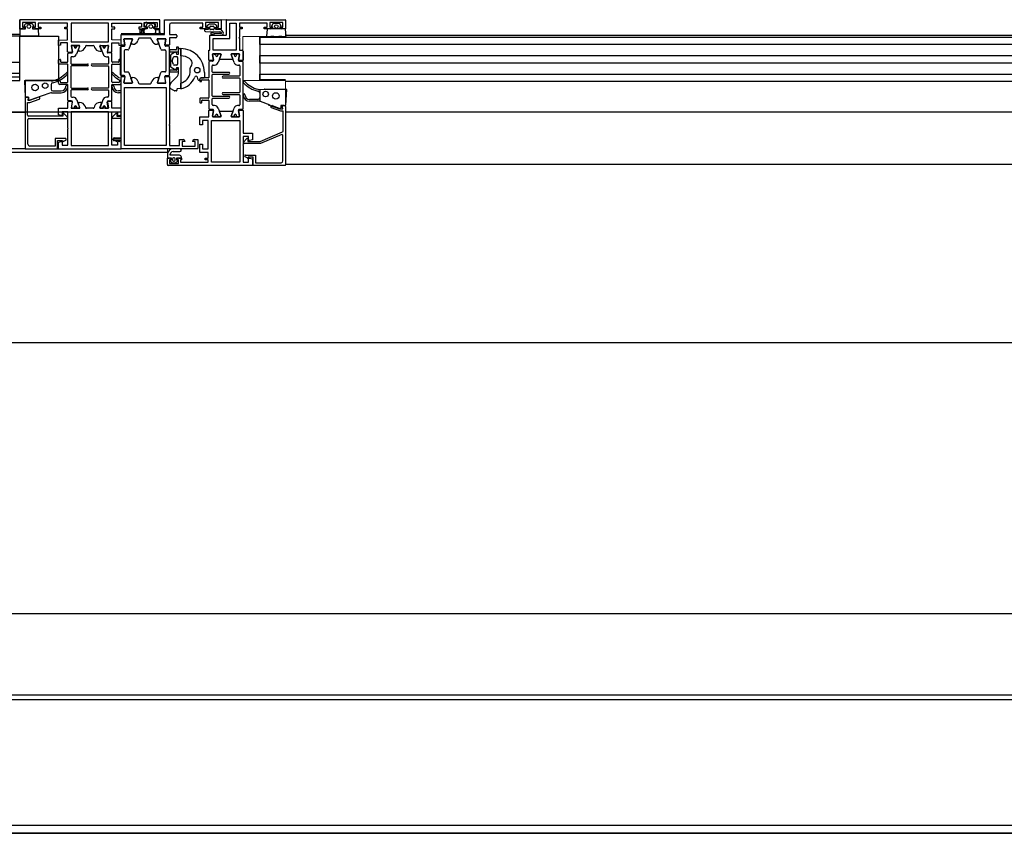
# Model space of a CAD drawing. Header units: millimetres. Extents: x 45983 to 94428, y -13359 to 18562.
# Tile 25 of 57: x 87684 to 88217, y -2583 to -2142. Entities that reach past the tile are written whole.
import ezdxf

# ---------------------------------------------------------------- set-up
doc = ezdxf.new("R2010")
doc.units = ezdxf.units.MM

msp = doc.modelspace()

# ---------------------------------------------------------------- linework, layer by layer
for p, q in [((87683.65, -2146.79), (87683.65, -2141.79)), ((87759.43, -2141.79), (87683.65, -2141.79)), ((87692.15, -2143.29), (87685.15, -2143.29)), ((87685.15, -2143.29), (87685.15, -2145.79)), ((87685.15, -2145.79), (87686.65, -2145.79)), ((87686.08, -2145.22), (87686.76, -2144.04)), ((87686.71, -2145.59), (87686.22, -2145.52)), ((87686.71, -2146.84), (87686.71, -2145.59)), ((87687.19, -2143.79), (87690.11, -2143.79)), ((87690.54, -2144.04), (87691.22, -2145.22)), ((87691.08, -2145.52), (87690.59, -2145.59)), ((87690.59, -2145.59), (87690.59, -2146.84)), ((87690.65, -2145.79), (87692.15, -2145.79)), ((87692.15, -2145.79), (87692.15, -2143.29)), ((87709.65, -2143.59), (87693.65, -2143.59)), ((87693.65, -2143.59), (87693.65, -2145.79)), ((87693.65, -2145.79), (87695.15, -2145.79)), ((87695.15, -2145.79), (87695.15, -2146.79)), ((87708.15, -2146.79), (87708.15, -2145.79)), ((87708.15, -2145.79), (87709.65, -2145.79)), ((87709.65, -2145.79), (87709.65, -2143.59)), ((87711.48, -2143.59), (87711.48, -2153.79)), ((87731.88, -2143.59), (87711.48, -2143.59)), ((87731.88, -2153.79), (87731.88, -2143.59)), ((87733.68, -2143.59), (87749.68, -2143.59)), ((87733.68, -2145.79), (87733.68, -2143.59)), ((87735.18, -2145.79), (87733.68, -2145.79)), ((87735.18, -2146.79), (87735.18, -2145.79)), ((87748.18, -2145.79), (87748.18, -2146.79)), ((87749.68, -2145.79), (87748.18, -2145.79)), ((87749.68, -2143.59), (87749.68, -2145.79)), ((87751.18, -2143.29), (87758.18, -2143.29)), ((87751.18, -2145.79), (87751.18, -2143.29)), ((87752.68, -2145.79), (87751.18, -2145.79)), ((87752.79, -2144.04), (87752.11, -2145.22)), ((87752.25, -2145.52), (87752.74, -2145.59)), ((87752.57, -2143.32), (87756.17, -2143.32)), ((87752.74, -2145.59), (87752.74, -2146.84)), ((87756.14, -2143.79), (87753.22, -2143.79)), ((87757.26, -2145.22), (87756.57, -2144.04)), ((87756.63, -2145.59), (87757.12, -2145.52)), ((87756.63, -2146.84), (87756.63, -2145.59)), ((87758.18, -2145.79), (87756.68, -2145.79)), ((87758.18, -2143.29), (87758.18, -2145.79)), ((87759.68, -2146.79), (87759.68, -2142.04)), ((87762.15, -2149.79), (87762.15, -2141.79)), ((87786.67, -2146.7), (87786.67, -2145.8)), ((87787.17, -2145.3), (87788.57, -2145.3)), ((87789.07, -2145.8), (87789.07, -2146.7)), ((87795.77, -2149.87), (87795.77, -2142.07)), ((87796.02, -2141.82), (87827.52, -2141.82)), ((87820.88, -2144.07), (87820.2, -2145.25)), ((87824.23, -2143.82), (87821.31, -2143.82)), ((87825.34, -2145.25), (87824.66, -2144.07)), ((87683.65, -2149.79), (86688.02, -2149.79)), ((87683.65, -2150.79), (86688.02, -2150.79)), ((87685.65, -2146.79), (87683.65, -2146.79)), ((87683.65, -2174.79), (87683.65, -2150.79)), ((87684.92, -2150.79), (87683.67, -2150.79)), ((87683.93, -2146.84), (87686.71, -2146.84)), ((87685.73, -2150.69), (87684.92, -2150.79)), ((87687.35, -2150.69), (87685.73, -2150.69)), ((87688.02, -2150.79), (87687.35, -2150.69)), ((87689.28, -2150.79), (87688.02, -2150.79)), ((87689.95, -2150.69), (87689.28, -2150.79)), ((87691.57, -2150.69), (87689.95, -2150.69)), ((87690.59, -2146.84), (87693.37, -2146.84)), ((87692.38, -2150.79), (87691.57, -2150.69)), ((87695.15, -2146.79), (87691.65, -2146.79)), ((87693.63, -2150.79), (87692.38, -2150.79)), ((87693.67, -2147.07), (87693.93, -2150.47)), ((87709.65, -2146.79), (87708.15, -2146.79)), ((87709.65, -2152.79), (87709.65, -2146.79)), ((87733.68, -2146.79), (87735.18, -2146.79)), ((87733.68, -2152.79), (87733.68, -2146.79)), ((87738.68, -2149.29), (87762.15, -2149.29)), ((87738.69, -2149.79), (87762.15, -2149.79)), ((87748.18, -2146.79), (87751.68, -2146.79)), ((87749.67, -2147.07), (87749.49, -2149.29)), ((87752.74, -2146.84), (87749.97, -2146.84)), ((87755.91, -2149.81), (87752.45, -2149.81)), ((87759.4, -2146.84), (87756.63, -2146.84)), ((87757.68, -2146.79), (87759.68, -2146.79)), ((87759.87, -2149.29), (87759.7, -2147.07)), ((87768.79, -2150.29), (87768.79, -2151.09)), ((87784.36, -2148.14), (87792.2, -2148.42)), ((87787.02, -2150.12), (87795.52, -2150.12)), ((87788.57, -2147.2), (87787.17, -2147.2)), ((87787.5, -2149.55), (87789.01, -2150.04)), ((87789.26, -2149.28), (87787.75, -2148.79)), ((87792.74, -2149.31), (87789.48, -2149.32)), ((87789.48, -2150.12), (87793.06, -2150.12)), ((87813.78, -2150.83), (87813.78, -2174.29)), ((87817.76, -2147.1), (87817.49, -2150.5)), ((87827.49, -2146.82), (87818.05, -2146.82)), ((88687.23, -2150.29), (87827.77, -2150.29)), ((87828.05, -2150.5), (87827.79, -2147.1)), ((87704.65, -2152.89), (87709.65, -2152.79)), ((87704.75, -2155.79), (87704.65, -2152.89)), ((87705.85, -2155.69), (87704.75, -2155.79)), ((87709.64, -2154.29), (87705.85, -2154.29)), ((87705.85, -2154.29), (87705.85, -2155.69)), ((87709.64, -2159.14), (87709.64, -2154.29)), ((87711.48, -2153.79), (87731.88, -2153.79)), ((87711.54, -2156.02), (87712.08, -2159.11)), ((87711.73, -2156.2), (87712.31, -2159.38)), ((87715.99, -2155.79), (87711.74, -2155.79)), ((87712.05, -2155.85), (87713.19, -2155.94)), ((87716.03, -2156.26), (87714.47, -2160.53)), ((87714.51, -2155.96), (87715.72, -2155.86)), ((87715.29, -2158.52), (87716.18, -2156.06)), ((87719.35, -2156.12), (87719.1, -2156.81)), ((87719.86, -2155.79), (87723.51, -2155.79)), ((87723.98, -2156.12), (87724.23, -2156.81)), ((87728.05, -2158.52), (87727.15, -2156.06)), ((87727.31, -2156.26), (87728.86, -2160.53)), ((87727.34, -2155.79), (87731.6, -2155.79)), ((87728.82, -2155.96), (87727.61, -2155.86)), ((87731.29, -2155.85), (87730.14, -2155.94)), ((87731.6, -2156.2), (87731.02, -2159.38)), ((87731.79, -2156.02), (87731.25, -2159.11)), ((87738.68, -2152.89), (87733.68, -2152.79)), ((87733.69, -2154.29), (87737.48, -2154.29)), ((87733.69, -2159.14), (87733.69, -2154.29)), ((87737.48, -2154.29), (87737.48, -2155.69)), ((87737.48, -2155.69), (87738.58, -2155.79)), ((87738.58, -2155.79), (87738.68, -2152.89)), ((87738.79, -2156.14), (87740.25, -2156.14)), ((87740.53, -2155.69), (87738.88, -2155.69)), ((87744.92, -2155.13), (87744.11, -2155.13)), ((87748.11, -2152.12), (87747.73, -2153.16)), ((87754.47, -2151.79), (87748.58, -2151.79)), ((87755.32, -2153.16), (87754.94, -2152.12)), ((87758.95, -2155.13), (87758.14, -2155.13)), ((87764.59, -2155.69), (87762.54, -2155.69)), ((87764.29, -2156.14), (87762.83, -2156.14)), ((87813.78, -2151.29), (88701.22, -2151.29)), ((87813.78, -2155.29), (87813.78, -2151.29)), ((88701.22, -2155.29), (87813.78, -2155.29)), ((87709.66, -2164.55), (87709.66, -2160.35)), ((87709.88, -2159.34), (87711.92, -2159.34)), ((87710.16, -2159.85), (87711.81, -2159.85)), ((87716.28, -2158.78), (87715.47, -2158.78)), ((87727.05, -2158.78), (87727.86, -2158.78)), ((87731.45, -2159.34), (87733.49, -2159.34)), ((87733.18, -2159.85), (87731.52, -2159.85)), ((87733.68, -2164.55), (87733.68, -2160.35)), ((87738.29, -2171.64), (87738.29, -2156.64)), ((87740.29, -2158.64), (87740.29, -2169.64)), ((87742.38, -2158.14), (87740.79, -2158.14)), ((87760.7, -2158.14), (87762.29, -2158.14)), ((87762.79, -2158.64), (87762.79, -2169.64)), ((87764.79, -2171.64), (87764.79, -2156.64)), ((87764.79, -2157.84), (87764.79, -2159.44)), ((87768.29, -2158.14), (87765.09, -2158.14)), ((87765.09, -2159.14), (87769.49, -2159.14)), ((87765.59, -2167.32), (87765.59, -2160.97)), ((87765.83, -2160.55), (87767.56, -2159.48)), ((87767.45, -2161.8), (87768.79, -2161.8)), ((87768.59, -2156.94), (87768.59, -2157.84)), ((87769.49, -2156.64), (87768.89, -2156.64)), ((87769.79, -2158.83), (87769.79, -2156.94)), ((87770.99, -2161.4), (87770.99, -2157.4)), ((87789.76, -2160.47), (87789.38, -2160.47)), ((87789.96, -2160.74), (87789.96, -2160.67)), ((87791.01, -2160.67), (87791.01, -2160.74)), ((87791.58, -2160.47), (87791.21, -2160.47)), ((87799.83, -2160.48), (87799.46, -2160.48)), ((87800.03, -2160.74), (87800.03, -2160.68)), ((87801.08, -2160.68), (87801.08, -2160.74)), ((87801.66, -2160.48), (87801.28, -2160.48)), ((87804.77, -2158.88), (87804.77, -2163.73)), ((87813.78, -2165.29), (87813.78, -2161.29)), ((87813.78, -2161.29), (88701.22, -2161.29)), ((86688.02, -2164.79), (87683.65, -2164.79)), ((87704.66, -2165.55), (87704.66, -2163.65)), ((87704.96, -2163.35), (87705.56, -2163.35)), ((87709.36, -2165.85), (87704.96, -2165.85)), ((87705.86, -2163.65), (87705.86, -2164.55)), ((87706.16, -2164.85), (87709.36, -2164.85)), ((87709.69, -2175.55), (87709.69, -2166.15)), ((87711.46, -2162.35), (87711.46, -2165.55)), ((87711.46, -2167.15), (87711.46, -2178.55)), ((87711.76, -2165.85), (87720.46, -2165.85)), ((87720.46, -2166.85), (87711.76, -2166.85)), ((87712.59, -2161.85), (87711.96, -2161.85)), ((87731.58, -2165.85), (87722.88, -2165.85)), ((87722.88, -2166.85), (87731.58, -2166.85)), ((87730.74, -2161.85), (87731.38, -2161.85)), ((87731.88, -2162.35), (87731.88, -2165.55)), ((87731.88, -2167.15), (87731.88, -2178.55)), ((87733.65, -2175.55), (87733.65, -2166.15)), ((87737.18, -2164.85), (87733.98, -2164.85)), ((87733.98, -2165.85), (87738.38, -2165.85)), ((87737.48, -2163.65), (87737.48, -2164.55)), ((87738.38, -2163.35), (87737.78, -2163.35)), ((87766.34, -2163.98), (87766.97, -2162.13)), ((87766.97, -2166.16), (87766.34, -2164.31)), ((87768.79, -2166.5), (87767.45, -2166.5)), ((87769.29, -2162.3), (87769.29, -2166)), ((87786.26, -2164.87), (87786.26, -2173.07)), ((87788.49, -2163.93), (87786.45, -2163.93)), ((87788.22, -2164.37), (87786.76, -2164.37)), ((87788.06, -2170.07), (87788.06, -2166.87)), ((87788.56, -2166.37), (87789.3, -2166.37)), ((87798.95, -2163.38), (87792.08, -2163.38)), ((87801.74, -2166.38), (87802.48, -2166.38)), ((87804.58, -2163.93), (87802.53, -2163.93)), ((87804.28, -2164.38), (87802.82, -2164.38)), ((87802.98, -2166.88), (87802.98, -2172.08)), ((87804.78, -2189.88), (87804.78, -2164.88)), ((88701.22, -2165.29), (87813.78, -2165.29)), ((86688.02, -2170.79), (87683.65, -2170.79)), ((87740.25, -2172.14), (87738.79, -2172.14)), ((87740.79, -2170.14), (87742.38, -2170.14)), ((87762.29, -2170.14), (87760.7, -2170.14)), ((87762.83, -2172.14), (87764.29, -2172.14)), ((87764.79, -2168.84), (87764.79, -2170.44)), ((87768.49, -2169.14), (87765.09, -2169.14)), ((87765.09, -2170.14), (87769.09, -2170.14)), ((87765.57, -2176), (87769.2, -2172.38)), ((87767.56, -2168.81), (87765.83, -2167.74)), ((87768.79, -2168.44), (87768.79, -2168.84)), ((87769.49, -2168.14), (87769.09, -2168.14)), ((87769.79, -2169.44), (87769.79, -2168.44)), ((87776.09, -2170.51), (87776.09, -2168.03)), ((87783.78, -2170.4), (87783.78, -2172.96)), ((87788.06, -2183.07), (87788.06, -2171.67)), ((87797.06, -2170.37), (87788.36, -2170.37)), ((87788.36, -2171.37), (87797.06, -2171.37)), ((87802.68, -2172.38), (87793.98, -2172.38)), ((87813.78, -2174.79), (87813.78, -2171.29)), ((87813.78, -2171.29), (88701.22, -2171.29)), ((86688.02, -2172.79), (87683.65, -2172.79)), ((86688.02, -2174.79), (87683.65, -2174.79)), ((87686.19, -2175.11), (87686.65, -2183.51)), ((87686.48, -2174.8), (87698.19, -2174.8)), ((87698.19, -2174.8), (87700.71, -2174.99)), ((87700.67, -2176.99), (87700.67, -2179.42)), ((87700.71, -2174.99), (87701.43, -2174.99)), ((87704.66, -2176.15), (87704.66, -2175.17)), ((87704.96, -2174.85), (87705.36, -2174.85)), ((87709.36, -2176.85), (87705.36, -2176.85)), ((87705.66, -2175.15), (87705.66, -2175.55)), ((87705.96, -2175.85), (87709.36, -2175.85)), ((87709.68, -2185.35), (87709.68, -2177.15)), ((87733.65, -2185.35), (87733.65, -2177.15)), ((87737.38, -2175.85), (87733.98, -2175.85)), ((87733.98, -2176.85), (87737.98, -2176.85)), ((87737.68, -2175.15), (87737.68, -2175.55)), ((87738.38, -2174.85), (87737.98, -2174.85)), ((87738.88, -2172.59), (87740.53, -2172.59)), ((87744.11, -2173.15), (87744.91, -2173.15)), ((87747.73, -2175.12), (87748.11, -2176.17)), ((87748.58, -2176.49), (87754.5, -2176.49)), ((87754.97, -2176.17), (87755.34, -2175.12)), ((87758.16, -2173.15), (87758.97, -2173.15)), ((87762.88, -2175.85), (87762.33, -2172.73)), ((87764.99, -2178.65), (87764.99, -2177.42)), ((87770.99, -2179.19), (87770.99, -2176.14)), ((87780.49, -2174.39), (87780.05, -2172.96)), ((87781.56, -2175.37), (87781.96, -2175.37)), ((87782.26, -2175.07), (87782.26, -2174.67)), ((87782.56, -2174.37), (87785.96, -2174.37)), ((87786.26, -2174.67), (87786.26, -2184.07)), ((87793.98, -2173.38), (87802.68, -2173.38)), ((87802.98, -2173.68), (87802.98, -2181.08)), ((87813.78, -2174.29), (87827.77, -2174.29)), ((88687.22, -2175.29), (87827.78, -2175.29)), ((87700.51, -2181.48), (87695.26, -2183.23)), ((87700.84, -2181.42), (87706.17, -2181.42)), ((87701.67, -2180.42), (87706.17, -2180.42)), ((87711.46, -2180.15), (87711.46, -2183.35)), ((87711.76, -2178.85), (87720.46, -2178.85)), ((87720.46, -2179.85), (87711.76, -2179.85)), ((87731.58, -2178.85), (87722.88, -2178.85)), ((87722.88, -2179.85), (87731.58, -2179.85)), ((87731.88, -2180.15), (87731.88, -2183.35)), ((87738.68, -2180.42), (87737.16, -2180.42)), ((87738.68, -2181.42), (87737.16, -2181.42)), ((87768.79, -2179.56), (87768.79, -2180.07)), ((87802.68, -2181.38), (87793.98, -2181.38)), ((87793.98, -2182.38), (87802.68, -2182.38)), ((87802.98, -2182.68), (87802.98, -2187.88)), ((87828.26, -2179.7), (87827.8, -2188.1)), ((87686.67, -2184.27), (87686.67, -2211.52)), ((87686.94, -2183.72), (87688.51, -2183.72)), ((87688.47, -2183.77), (87687.17, -2183.77)), ((87687.97, -2193.65), (87687.97, -2186.77)), ((87687.97, -2186.77), (87689.18, -2186.77)), ((87688.17, -2185.57), (87688.47, -2183.77)), ((87689.03, -2185.57), (87688.17, -2185.57)), ((87688.51, -2183.72), (87688.51, -2185.07)), ((87694.01, -2183.75), (87689.03, -2185.57)), ((87695.26, -2183.23), (87689.12, -2185.47)), ((87689.18, -2186.77), (87694.27, -2184.91)), ((87709.67, -2189.77), (87709.67, -2186.46)), ((87711.91, -2186.21), (87709.86, -2186.21)), ((87711.62, -2185.85), (87710.16, -2185.85)), ((87712.1, -2186.45), (87711.56, -2189.53)), ((87711.66, -2189.51), (87712.2, -2186.45)), ((87711.96, -2183.85), (87712.7, -2183.85)), ((87714.58, -2185.17), (87716.14, -2189.45)), ((87716.2, -2189.5), (87715.31, -2187.04)), ((87715.49, -2186.77), (87716.3, -2186.77)), ((87727.84, -2186.77), (87727.03, -2186.77)), ((87727.13, -2189.5), (87728.03, -2187.04)), ((87728.75, -2185.17), (87727.2, -2189.45)), ((87731.38, -2183.85), (87730.63, -2183.85)), ((87731.68, -2189.51), (87731.14, -2186.45)), ((87731.23, -2186.45), (87731.77, -2189.53)), ((87733.47, -2186.21), (87731.43, -2186.21)), ((87731.71, -2185.85), (87733.18, -2185.85)), ((87733.67, -2189.77), (87733.67, -2186.46)), ((87781.26, -2184.67), (87781.26, -2186.57)), ((87785.96, -2184.37), (87781.56, -2184.37)), ((87781.56, -2186.87), (87782.16, -2186.87)), ((87782.46, -2186.57), (87782.46, -2185.67)), ((87782.76, -2185.37), (87785.96, -2185.37)), ((87786.26, -2185.67), (87786.26, -2189.87)), ((87788.06, -2187.87), (87788.06, -2184.67)), ((87797.06, -2183.37), (87788.36, -2183.37)), ((87788.36, -2184.37), (87797.06, -2184.37)), ((87789.3, -2188.37), (87788.56, -2188.37)), ((87802.48, -2188.38), (87801.74, -2188.38)), ((87812.78, -2185.01), (87808.28, -2185.01)), ((87813.61, -2186.01), (87808.28, -2186.01)), ((87813.94, -2186.06), (87819.17, -2187.88)), ((87818.37, -2187.88), (87824.51, -2190.13)), ((87738.69, -2191.95), (85561.31, -2191.95)), ((87686.67, -2191.95), (86685, -2191.95)), ((86685, -2191.95), (87686.67, -2191.95)), ((87704.67, -2193.37), (87704.67, -2189.77)), ((87704.67, -2189.77), (87709.67, -2189.77)), ((87706.14, -2193.77), (87704.67, -2193.37)), ((87706.67, -2193.77), (87706.14, -2193.77)), ((87709.67, -2191.77), (87706.67, -2191.77)), ((87706.67, -2191.77), (87706.67, -2193.77)), ((87707.06, -2192.85), (87707.06, -2194.15)), ((87709.42, -2194.5), (87707.59, -2192.63)), ((87709.67, -2200.52), (87709.67, -2191.77)), ((87711.47, -2191.77), (87711.47, -2209.97)), ((87731.87, -2191.77), (87711.47, -2191.77)), ((87711.76, -2189.77), (87716.01, -2189.77)), ((87712.54, -2189.75), (87711.9, -2189.76)), ((87713.19, -2189.75), (87712.78, -2189.75)), ((87715.86, -2189.75), (87714.55, -2189.75)), ((87719.12, -2188.74), (87719.37, -2189.44)), ((87723.49, -2189.77), (87719.84, -2189.77)), ((87724.22, -2188.74), (87723.96, -2189.44)), ((87731.58, -2189.77), (87727.32, -2189.77)), ((87727.48, -2189.75), (87728.78, -2189.75)), ((87730.14, -2189.75), (87730.56, -2189.75)), ((87730.79, -2189.75), (87731.44, -2189.76)), ((87731.87, -2209.97), (87731.87, -2191.77)), ((87738.67, -2189.77), (87733.67, -2189.77)), ((87733.67, -2191.77), (87736.67, -2191.77)), ((87733.67, -2200.52), (87733.67, -2191.77)), ((87733.92, -2194.5), (87735.75, -2192.63)), ((87736.27, -2192.85), (87736.27, -2194.15)), ((87736.67, -2191.77), (87736.67, -2193.77)), ((87736.67, -2193.77), (87737.2, -2193.77)), ((87737.2, -2193.77), (87738.67, -2193.37)), ((87786.45, -2190.83), (87788.5, -2190.83)), ((87786.76, -2190.37), (87788.22, -2190.37)), ((87792.08, -2191.38), (87798.95, -2191.38)), ((87802.54, -2190.83), (87804.58, -2190.83)), ((87802.82, -2190.38), (87804.28, -2190.38)), ((87827.78, -2188.88), (87827.78, -2220.56)), ((88687.22, -2191.95), (87827.78, -2191.95)), ((87688.07, -2209.37), (87688.07, -2195.85)), ((87707.06, -2194.15), (87688.47, -2194.15)), ((87688.57, -2195.35), (87709.06, -2195.35)), ((87738.68, -2195.35), (87734.27, -2195.35)), ((87736.27, -2194.15), (87738.68, -2194.15)), ((87789.38, -2194.27), (87789.76, -2194.27)), ((87789.96, -2194.07), (87789.96, -2194.01)), ((87791.01, -2194.01), (87791.01, -2194.07)), ((87791.21, -2194.27), (87791.58, -2194.27)), ((87799.46, -2194.28), (87799.83, -2194.28)), ((87800.03, -2194.08), (87800.03, -2194.02)), ((87801.08, -2194.02), (87801.08, -2194.08)), ((87801.28, -2194.28), (87801.66, -2194.28)), ((87709.92, -2200.77), (87709.67, -2200.52)), ((87709.67, -2201.02), (87709.92, -2200.77)), ((87709.67, -2209.77), (87709.67, -2201.02)), ((87733.42, -2200.77), (87733.67, -2200.52)), ((87733.67, -2201.02), (87733.42, -2200.77)), ((87733.67, -2209.77), (87733.67, -2201.02)), ((87708.37, -2206.17), (87702.97, -2206.17)), ((87702.97, -2206.17), (87702.97, -2210.37)), ((87704.17, -2211.77), (87704.17, -2207.37)), ((87704.17, -2207.37), (87706.87, -2207.37)), ((87704.67, -2208.17), (87706.17, -2207.77)), ((87704.67, -2211.77), (87704.67, -2208.17)), ((87706.17, -2207.77), (87706.67, -2207.77)), ((87706.67, -2207.77), (87706.67, -2209.77)), ((87706.67, -2209.77), (87709.67, -2209.77)), ((87706.87, -2207.37), (87706.99, -2207.58)), ((87707.53, -2207.72), (87708.62, -2207.1)), ((87736.67, -2209.77), (87733.67, -2209.77)), ((87734.28, -2206.89), (87734.28, -2206.39)), ((87735.8, -2207.72), (87734.72, -2207.1)), ((87734.97, -2206.17), (87738.68, -2206.17)), ((87736.47, -2207.37), (87736.34, -2207.58)), ((87738.68, -2207.37), (87736.47, -2207.37)), ((87736.67, -2207.77), (87736.67, -2209.77)), ((87737.17, -2207.77), (87736.67, -2207.77)), ((87738.67, -2208.17), (87737.17, -2207.77)), ((87805.03, -2208.12), (87806.86, -2206.25)), ((87826.38, -2218.41), (87826.38, -2204.58)), ((87763.77, -2213.77), (85536.23, -2213.77)), ((87686.67, -2211.77), (86685, -2211.77)), ((87686.92, -2211.77), (87704.17, -2211.77)), ((87702.97, -2210.37), (87689.07, -2210.37)), ((87704.69, -2211.77), (87738.67, -2211.77)), ((87711.47, -2209.97), (87731.87, -2209.97)), ((87770.53, -2211.79), (87766.78, -2211.79)), ((87766.78, -2213.29), (87770.53, -2213.29)), ((87766.58, -2217.29), (87766.58, -2217.99)), ((87767.48, -2216.79), (87767.08, -2216.79)), ((87767.08, -2218.49), (87767.48, -2218.49)), ((87767.98, -2217.99), (87767.98, -2217.29)), ((87806.91, -2216.77), (87805.83, -2216.14)), ((88687.22, -2220.31), (87827.78, -2220.31)), ((92062.41, -2316.95), (86660, -2316.95)), ((86776.24, -2463.77), (89900, -2463.77)), ((89889.57, -2507.98), (86776.24, -2507.98)), ((89889.57, -2510.63), (86776.24, -2510.63)), ((86776.24, -2578.63), (89889.57, -2578.63)), ((89889.57, -2582.98), (86776.24, -2582.98)), ((86776.24, -2582.98), (89889.57, -2582.98))]:
    msp.add_line(p, q)
at = {"extrusion": (0, 0, -1)}
for p, q in [((87759.68, -2141.79), (87683.65, -2141.79)), ((87683.65, -2141.79), (87683.65, -2150.79)), ((87759.68, -2149.29), (87759.68, -2141.79)), ((87683.65, -2150.79), (87704.66, -2150.79)), ((87704.66, -2150.79), (87704.66, -2174.8)), ((87704.66, -2174.8), (87686.67, -2174.8)), ((87686.67, -2174.8), (87686.67, -2211.77)), ((87686.67, -2211.77), (87738.69, -2211.77))]:
    msp.add_line(p, q, dxfattribs=at)
at = {"lineweight": 9}
for p, q in [((87762.15, -2141.79), (87827.77, -2141.79)), ((87827.77, -2141.79), (87827.77, -2150.83)), ((87738.69, -2211.79), (87738.69, -2149.79)), ((87804.7, -2150.83), (87804.7, -2174.79)), ((87827.77, -2150.83), (87804.7, -2150.83)), ((87804.7, -2174.79), (87827.78, -2174.79)), ((87827.78, -2174.79), (87827.78, -2220.81)), ((87763.78, -2211.79), (87738.69, -2211.79)), ((87763.78, -2220.81), (87763.78, -2211.79)), ((87827.78, -2220.81), (87763.78, -2220.81))]:
    msp.add_line(p, q, dxfattribs=at)
for points in [[(87759.79, -2149.79), (87762.15, -2149.79), (87762.15, -2141.82), (87792.68, -2141.82)], [(87784.93, -2146.82), (87781.43, -2146.82), (87781.43, -2145.82), (87782.93, -2145.82), (87782.93, -2143.62), (87765.78, -2143.62), (87764.99, -2143.9), (87764.79, -2144.74), (87764.79, -2149.79), (87768.29, -2149.79)], [(87785.18, -2145.39), (87785.18, -2145.82), (87785.78, -2145.82), (87785.78, -2147.12), (87783.88, -2147.12), (87783.88, -2147.64)], [(87789.93, -2145.82), (87791.43, -2145.82), (87791.43, -2143.32), (87784.43, -2143.32), (87784.43, -2145.82), (87785.93, -2145.82)], [(87790.36, -2144.98), (87789.28, -2144.22), (87786.48, -2144.22), (87785.39, -2144.98)], [(87793.88, -2148.5), (87792.88, -2147.12), (87789.98, -2147.12), (87789.98, -2145.82), (87790.58, -2145.82), (87790.58, -2145.39)], [(87792.93, -2142.07), (87792.93, -2146.82), (87790.93, -2146.82)], [(87819.77, -2146.82), (87817.77, -2146.82), (87816.27, -2146.82), (87816.27, -2145.82), (87817.77, -2145.82), (87817.77, -2143.62), (87802.77, -2143.62), (87802.77, -2145.82), (87804.27, -2145.82), (87804.27, -2146.82), (87802.77, -2146.82), (87802.77, -2151.32), (87802.52, -2151.57), (87802.77, -2151.82), (87802.77, -2158.38), (87804.27, -2158.38)], [(87824.77, -2145.82), (87826.27, -2145.82), (87826.27, -2143.32), (87819.27, -2143.32), (87819.27, -2145.82), (87820.77, -2145.82)], [(87820.34, -2145.55), (87820.77, -2145.62), (87820.77, -2146.82)], [(87824.77, -2146.82), (87824.77, -2145.62), (87825.2, -2145.55)], [(87827.77, -2142.07), (87827.77, -2146.82), (87825.77, -2146.82)], [(87738.69, -2155.44), (87738.69, -2149.79), (87748.99, -2149.79), (87748.99, -2147.19), (87750.49, -2147.19), (87750.49, -2149.79), (87757.49, -2149.79), (87757.49, -2147.19), (87759.29, -2147.19), (87759.29, -2149.29)], [(87786.25, -2163.73), (87786.27, -2158.38), (87786.77, -2158.38), (87786.77, -2150.37)], [(87817.79, -2150.82), (87819.04, -2150.82), (87819.85, -2150.72), (87821.47, -2150.72), (87822.15, -2150.82), (87823.4, -2150.82), (87824.07, -2150.72), (87825.69, -2150.72), (87826.5, -2150.82), (87827.75, -2150.82)], [(87740.18, -2152.38), (87740.72, -2155.46), (87740.19, -2152.44)], [(87744.62, -2152.15), (87740.38, -2152.15), (87744.56, -2152.15)], [(87743.92, -2154.87), (87744.81, -2152.42), (87742.85, -2157.82)], [(87760.23, -2157.82), (87758.23, -2152.4), (87759.13, -2154.87)], [(87758.52, -2152.14), (87762.69, -2152.14), (87758.42, -2152.14)], [(87762.88, -2152.44), (87762.34, -2155.45), (87762.89, -2152.37)], [(87768.29, -2151.59), (87764.79, -2151.59), (87764.79, -2155.49)], [(87768.45, -2159.83), (87768.62, -2160.4), (87769.79, -2160.4), (87769.79, -2160.3), (87769.79, -2157.7)], [(87770.09, -2157.4), (87770.99, -2157.4), (87770.99, -2179.19), (87768.95, -2179.37)], [(87788.71, -2163.79), (87788.14, -2160.62), (87788.69, -2163.7)], [(87791.8, -2160.37), (87792.6, -2160.38), (87788.34, -2160.38), (87789.16, -2160.37)], [(87791.89, -2163.11), (87792.79, -2160.65), (87791.18, -2165.06)], [(87799.86, -2165.06), (87798.24, -2160.65), (87799.13, -2163.11)], [(87801.88, -2160.38), (87802.68, -2160.38), (87798.43, -2160.38), (87799.24, -2160.38)], [(87802.86, -2160.73), (87802.34, -2163.7), (87802.88, -2160.62)], [(87742.85, -2170.47), (87744.81, -2175.88), (87743.92, -2173.42)], [(87759.16, -2173.42), (87758.27, -2175.88), (87760.23, -2170.47)], [(87769.79, -2170.96), (87769.79, -2167.9), (87768.62, -2167.9), (87768.45, -2168.46)], [(87734.78, -2205.89), (87738.68, -2205.89), (87738.68, -2172.79)], [(87740.73, -2172.82), (87740.18, -2175.91), (87740.74, -2172.73)], [(87740.37, -2176.14), (87744.62, -2176.14), (87740.44, -2176.14)], [(87762.64, -2176.14), (87758.45, -2176.14), (87762.95, -2176.14), (87762.32, -2172.59), (87764.8, -2172.59), (87764.8, -2198.55), (87764.55, -2198.8), (87764.8, -2199.05), (87764.8, -2210), (87770.3, -2210), (87770.3, -2206.79), (87772.3, -2206.79)], [(87781.27, -2174.28), (87781.26, -2174.07), (87781.26, -2175.07)], [(87785.96, -2173.37), (87781.96, -2173.37), (87783.38, -2173.36)], [(87768.49, -2180.39), (87767.64, -2180.37), (87765.25, -2179.09)], [(87813.01, -2179.57), (87813.78, -2179.57), (87813.78, -2186.02)], [(87813.82, -2179.57), (87816.3, -2179.38), (87827.96, -2179.38)], [(87820.58, -2188.4), (87825.31, -2190.13), (87825.48, -2190.18), (87826.28, -2190.18), (87825.98, -2188.38), (87827.28, -2188.38)], [(87826.7, -2188.38), (87825.18, -2188.38), (87825.18, -2189.66)], [(87804.78, -2191.03), (87804.78, -2203.38), (87809.78, -2203.38), (87809.78, -2206.99), (87808.31, -2207.38), (87807.78, -2207.38), (87807.78, -2205.18), (87804.78, -2205.18), (87804.78, -2209.56), (87804.53, -2209.81), (87804.78, -2210.06), (87804.78, -2219.01), (87807.78, -2219.01), (87807.78, -2216.81), (87808.28, -2216.81), (87809.78, -2217.21), (87809.78, -2220.81), (87764.28, -2220.81)], [(87769.78, -2216.81), (87771.28, -2216.81), (87771.28, -2217.81), (87770.78, -2217.81), (87770.78, -2219.01), (87785.78, -2219.01), (87785.78, -2217.81), (87784.28, -2217.81), (87784.28, -2216.81), (87785.78, -2216.81), (87785.78, -2213.81), (87781.28, -2213.81), (87781.28, -2209.31), (87782.78, -2209.31), (87782.78, -2211.81), (87785.78, -2211.81), (87785.78, -2196.38), (87782.78, -2196.38), (87782.78, -2198.88), (87781.28, -2198.88), (87781.28, -2194.38), (87786.26, -2194.38), (87786.26, -2191.03)], [(87788.17, -2194.02), (87788.7, -2191.06), (87788.15, -2194.15)], [(87791.18, -2189.69), (87792.79, -2194.11), (87791.9, -2191.65)], [(87799.14, -2191.65), (87798.25, -2194.11), (87799.86, -2189.7)], [(87802.33, -2190.97), (87802.89, -2194.15), (87802.34, -2191.06)], [(87826.48, -2202.15), (87826.48, -2191.38), (87825.27, -2191.38), (87820.17, -2189.53)], [(87789.16, -2194.37), (87788.35, -2194.38), (87792.6, -2194.38), (87791.8, -2194.37)], [(87799.24, -2194.38), (87798.43, -2194.38), (87802.69, -2194.38), (87801.88, -2194.38)], [(87825.69, -2204.12), (87814.24, -2208.96), (87805.38, -2208.96)], [(87807.38, -2206.46), (87807.38, -2207.76), (87813.99, -2207.76), (87826.17, -2202.61)], [(87780.04, -2211.79), (87738.68, -2211.79), (87738.68, -2207.39), (87734.78, -2207.39)], [(87773.3, -2207.79), (87771.8, -2207.79), (87771.8, -2210.29), (87778.8, -2210.29), (87778.8, -2207.79), (87777.3, -2207.79)], [(87778.3, -2206.79), (87780.29, -2206.79), (87780.29, -2211.54)], [(87763.78, -2214.79), (87763.78, -2216.79), (87765.78, -2216.79), (87765.78, -2217.99), (87765.28, -2217.99), (87765.28, -2218.32)], [(87770.28, -2215.29), (87765.28, -2215.29), (87765.28, -2214.79)], [(87806.08, -2215.21), (87811.48, -2215.21), (87811.48, -2219.41), (87825.38, -2219.41)], [(87763.78, -2220.31), (87763.78, -2216.81), (87764.78, -2216.81)], [(87765.78, -2217.81), (87764.78, -2217.81), (87764.78, -2219.81), (87769.78, -2219.81), (87769.78, -2217.81), (87768.78, -2217.81)], [(87765.49, -2218.73), (87766.58, -2219.49), (87767.98, -2219.49), (87769.07, -2218.73)], [(87769.28, -2218.32), (87769.28, -2217.99), (87768.78, -2217.99), (87768.78, -2216.79), (87771.28, -2216.79), (87771.28, -2216.29)], [(87827.53, -2220.81), (87810.28, -2220.81), (87810.28, -2216.41), (87807.58, -2216.41), (87807.46, -2216.62)]]:
    msp.add_lwpolyline(points)
for points in [[(87800.97, -2143.62), (87800.97, -2158.38), (87788.57, -2158.38), (87788.57, -2151.92), (87797.57, -2151.92), (87797.57, -2143.62)], [(87762.99, -2209.99), (87740.49, -2209.99), (87740.49, -2178.49), (87762.99, -2178.49)], [(87802.98, -2209.35), (87802.98, -2219.01), (87787.58, -2219.01), (87787.58, -2196.38), (87802.98, -2196.38)]]:
    msp.add_lwpolyline(points, close=True)
for centre, radius in [((87688.65, -2145.49), 1), ((87754.68, -2145.49), 1), ((87822.77, -2145.52), 1), ((87713.88, -2156.55), 0.526), ((87729.46, -2156.55), 0.526), ((87779.89, -2169.14), 1.5), ((87691.97, -2178.55), 1.75), ((87697.47, -2177.55), 1.5), ((87816.98, -2182.13), 1.5), ((87822.48, -2183.13), 1.75), ((87713.88, -2189.15), 0.55), ((87729.46, -2189.15), 0.55)]:
    msp.add_circle(centre, radius)
for centre, radius, start, end in [((87683.9, -2142.04), 0.25, 90, 180), ((87685.65, -2145.79), 1, 270, 0), ((87686.25, -2145.32), 0.2, 150, 260.5377), ((87687.19, -2144.29), 0.5, 90, 150), ((87690.11, -2144.29), 0.5, 30, 90), ((87691.65, -2145.79), 1, 180, 270), ((87691.05, -2145.32), 0.2, 279.4623, 30), ((87752.42, -2144.57), 1.26, 82.9636, 259.62), ((87751.68, -2145.79), 1, 270, 0), ((87751.75, -2146.07), 0.506, 305.4214, 30.9243), ((87752.28, -2145.32), 0.2, 150, 260.5377), ((87753.22, -2144.29), 0.5, 90, 150), ((87756.63, -2146.07), 0.506, 150.1064, 243.3514), ((87756.14, -2144.29), 0.5, 30, 90), ((87756.01, -2144.57), 1.26, 278.1659, 82.9636), ((87757.68, -2145.79), 1, 180, 270), ((87757.08, -2145.32), 0.2, 279.4623, 30), ((87759.43, -2142.04), 0.25, 0, 90), ((87784.93, -2145.82), 1, 270, 0), ((87785.68, -2145.39), 0.5, 125, 180), ((87787.17, -2145.8), 0.5, 90, 180), ((87788.57, -2145.8), 0.5, 0, 90), ((87790.93, -2145.82), 1, 180, 270), ((87790.08, -2145.39), 0.5, 0, 55), ((87792.68, -2142.07), 0.25, 0, 90), ((87796.02, -2142.07), 0.25, 90, 180), ((87819.77, -2145.82), 1, 270, 0), ((87820.37, -2145.35), 0.2, 150, 260.5377), ((87821.31, -2144.32), 0.5, 90, 150), ((87824.23, -2144.32), 0.5, 30, 90), ((87825.77, -2145.82), 1, 180, 270), ((87825.17, -2145.35), 0.2, 279.4623, 30), ((87827.52, -2142.07), 0.25, 0, 90), ((87683.67, -2150.49), 0.3, 176.6981, 270), ((87683.86, -2147.06), 0.226, 71.2095, 184.4274), ((87693.44, -2147.06), 0.227, 355.7621, 109.2679), ((87693.63, -2150.49), 0.3, 270, 3.3019), ((87749.89, -2147.06), 0.227, 70.7321, 184.2379), ((87752.65, -2148.1), 1.72, 110.6159, 263.1254), ((87755.7, -2148.1), 1.72, 276.8746, 65.8966), ((87759.79, -2149.29), 0.5, 180, 270), ((87759.47, -2147.06), 0.226, 355.5726, 108.7905), ((87768.29, -2150.29), 0.5, 0, 90), ((87768.29, -2151.09), 0.5, 270, 0), ((87784.38, -2147.64), 0.5, 180, 268), ((87787.17, -2146.7), 0.5, 180, 270), ((87787.02, -2150.37), 0.25, 90, 180), ((87787.63, -2149.17), 0.4, 71.7984, 251.7984), ((87788.57, -2146.7), 0.5, 270, 0), ((87789.48, -2148.62), 1.5, 251.7984, 270), ((87789.48, -2148.62), 0.7, 251.7984, 270.1162), ((87792.17, -2149.42), 1.01, 38.4341, 87.9712), ((87792.75, -2149.01), 0.297, 268.2894, 46.7622), ((87793.06, -2149.1), 1.02, 270, 36.0168), ((87795.52, -2149.87), 0.25, 270, 0), ((87817.79, -2150.52), 0.3, 176.6981, 270), ((87818.05, -2147.12), 0.3, 90, 176.6981), ((87827.49, -2147.12), 0.3, 3.3019, 90), ((87827.75, -2150.52), 0.3, 270, 3.3019), ((87711.74, -2155.99), 0.2, 90, 190), ((87712.02, -2156.15), 0.3, 85.5107, 190.4508), ((87713.19, -2156.15), 0.2, 317.607, 90), ((87713.88, -2156.55), 0.6, 153.773, 270), ((87713.88, -2156.55), 0.6, 270, 26.227), ((87714.56, -2156.15), 0.2, 104.9071, 222.393), ((87715.75, -2156.16), 0.3, 340, 94.5809), ((87715.99, -2155.99), 0.2, 339.9963, 90), ((87719.82, -2156.29), 0.5, 90, 160.0082), ((87723.51, -2156.29), 0.5, 19.9918, 90), ((87727.34, -2155.99), 0.2, 90, 200.0037), ((87727.59, -2156.16), 0.3, 85.4191, 200), ((87728.77, -2156.15), 0.2, 317.607, 75.0929), ((87729.46, -2156.55), 0.6, 153.773, 270), ((87729.46, -2156.55), 0.6, 270, 26.227), ((87730.14, -2156.15), 0.2, 90, 222.393), ((87731.31, -2156.15), 0.3, 349.5492, 94.4893), ((87731.6, -2155.99), 0.2, 350, 90), ((87738.79, -2156.64), 0.5, 90, 180), ((87738.88, -2155.49), 0.2, 164.8487, 270), ((87740.38, -2152.35), 0.2, 90, 190), ((87740.44, -2152.39), 0.25, 90, 190), ((87740.25, -2155.64), 0.5, 270, 10), ((87740.53, -2155.49), 0.2, 270, 10), ((87744.11, -2154.93), 0.2, 160, 270), ((87744.56, -2152.39), 0.25, 340, 90), ((87744.62, -2152.35), 0.2, 340, 90), ((87744.92, -2152.13), 3, 270, 340.0164), ((87748.58, -2152.29), 0.5, 90, 160.0164), ((87754.47, -2152.29), 0.5, 19.9836, 90), ((87758.14, -2152.13), 3, 199.9836, 270), ((87758.42, -2152.34), 0.2, 90, 200.0769), ((87758.52, -2152.39), 0.25, 90, 200), ((87758.95, -2154.93), 0.2, 270, 20.0769), ((87762.83, -2155.64), 0.5, 170, 270), ((87762.54, -2155.49), 0.2, 170, 270), ((87762.64, -2152.39), 0.25, 350, 90), ((87762.69, -2152.34), 0.2, 350, 90), ((87764.29, -2156.64), 0.5, 0, 90), ((87764.59, -2155.49), 0.2, 270, 0), ((87709.84, -2159.14), 0.2, 180, 270), ((87710.16, -2160.35), 0.5, 90, 180), ((87711.81, -2159.35), 0.5, 270, 356.8695), ((87711.89, -2159.14), 0.2, 270, 10), ((87712.59, -2159.85), 2, 270, 340), ((87715.47, -2158.58), 0.2, 159.9963, 270), ((87716.28, -2155.79), 3, 270, 340.0082), ((87727.05, -2155.79), 3, 199.9918, 270), ((87727.86, -2158.58), 0.2, 270, 20.0037), ((87730.74, -2159.85), 2, 200, 270), ((87731.52, -2159.35), 0.5, 183.1305, 270), ((87731.45, -2159.14), 0.2, 170, 270), ((87733.18, -2160.35), 0.5, 0, 90), ((87733.49, -2159.14), 0.2, 270, 0), ((87740.79, -2158.64), 0.5, 90, 180), ((87742.38, -2157.64), 0.5, 270, 340), ((87760.7, -2157.64), 0.5, 200, 270), ((87762.29, -2158.64), 0.5, 0, 90), ((87765.09, -2157.84), 0.3, 180, 270), ((87765.09, -2159.44), 0.3, 90, 180), ((87766.09, -2160.97), 0.5, 121.546, 180), ((87767.45, -2162.3), 0.5, 90, 161.2001), ((87767.87, -2160), 0.6, 16.3087, 121.546), ((87768.29, -2157.84), 0.3, 270, 359.9641), ((87768.89, -2156.94), 0.3, 90, 180), ((87768.79, -2162.3), 0.5, 0, 90), ((87769.49, -2156.94), 0.3, 0, 90), ((87769.49, -2158.84), 0.3, 270, 2.6178), ((87770.09, -2157.7), 0.3, 90, 180), ((87770.78, -2170.4), 13, 0.0052, 89.0852), ((87770.78, -2170.4), 9, 56.5785, 88.6963), ((87788.34, -2160.58), 0.2, 90, 190), ((87788.47, -2160.67), 0.3, 90, 190), ((87789.68, -2161.07), 0.6, 25.0078, 154.9922), ((87789.16, -2160.67), 0.3, 41.8103, 90), ((87789.76, -2160.67), 0.2, 0, 90), ((87790.48, -2161.07), 0.6, 154.9922, 270), ((87789.76, -2160.74), 0.2, 334.9922, 0), ((87790.48, -2161.07), 0.6, 270, 25.0078), ((87791.21, -2160.67), 0.2, 90, 180), ((87791.21, -2160.74), 0.2, 180, 205.0078), ((87791.8, -2160.67), 0.3, 90, 138.1897), ((87792.46, -2160.67), 0.3, 340, 90), ((87792.6, -2160.58), 0.2, 339.8716, 90), ((87798.43, -2160.58), 0.2, 90, 200.1284), ((87798.58, -2160.68), 0.3, 90, 200), ((87799.24, -2160.68), 0.3, 41.8103, 90), ((87799.83, -2160.68), 0.2, 0, 90), ((87800.56, -2161.08), 0.6, 154.9922, 270), ((87800.56, -2161.08), 0.6, 25.0078, 154.9922), ((87799.83, -2160.74), 0.2, 334.9922, 0), ((87800.56, -2161.08), 0.6, 270, 25.0078), ((87801.28, -2160.68), 0.2, 90, 180), ((87801.28, -2160.74), 0.2, 180, 205.0078), ((87801.88, -2160.68), 0.3, 90, 138.1897), ((87802.57, -2160.68), 0.3, 350, 90), ((87802.68, -2160.58), 0.2, 350, 90), ((87804.27, -2158.88), 0.5, 0, 90), ((87704.96, -2163.65), 0.3, 90, 180), ((87704.96, -2165.55), 0.3, 180, 270), ((87705.56, -2163.65), 0.3, 0, 90), ((87706.16, -2164.55), 0.3, 180, 270), ((87709.36, -2164.55), 0.3, 270, 0), ((87709.33, -2166.21), 0.357, 9.0075, 86.2817), ((87711.96, -2162.35), 0.5, 90, 180), ((87711.76, -2165.55), 0.3, 180, 270), ((87711.76, -2167.15), 0.3, 90, 180), ((87720.46, -2166.35), 0.5, 0, 90), ((87720.46, -2166.35), 0.5, 270, 0), ((87722.88, -2166.35), 0.5, 90, 180), ((87722.88, -2166.35), 0.5, 180, 270), ((87731.38, -2162.35), 0.5, 0, 90), ((87731.58, -2165.55), 0.3, 270, 0), ((87731.58, -2167.15), 0.3, 0, 90), ((87734, -2166.21), 0.357, 93.7183, 170.9925), ((87733.98, -2164.55), 0.3, 180, 270), ((87737.18, -2164.55), 0.3, 270, 0), ((87737.78, -2163.65), 0.3, 90, 180), ((87738.38, -2163.65), 0.3, 0, 90), ((87738.38, -2165.55), 0.3, 270, 0), ((87766.82, -2164.15), 0.5, 161.2001, 198.7999), ((87767.45, -2166), 0.5, 198.7999, 270), ((87768.79, -2166), 0.5, 270, 0), ((87774.09, -2165.39), 3, 318.5904, 56.5785), ((87786.45, -2163.73), 0.2, 179.7344, 270), ((87786.76, -2164.87), 0.5, 90, 180), ((87788.56, -2166.87), 0.5, 90, 180), ((87788.22, -2163.87), 0.5, 270, 10), ((87788.49, -2163.73), 0.2, 270, 10), ((87789.3, -2164.37), 2, 270, 340), ((87792.08, -2163.18), 0.2, 159.8716, 270), ((87798.95, -2163.18), 0.2, 270, 20.1284), ((87801.74, -2164.38), 2, 200, 270), ((87802.82, -2163.88), 0.5, 170, 270), ((87802.53, -2163.73), 0.2, 170, 270), ((87802.48, -2166.88), 0.5, 0, 90), ((87804.28, -2164.88), 0.5, 0, 90), ((87804.58, -2163.73), 0.2, 270, 0.0534), ((87697.87, -2160.55), 15.9, 283.8169, 317.2184), ((87697.87, -2160.55), 14.9, 284.846, 316.9785), ((87709.17, -2171.01), 0.5, 317.2184, 144.3861), ((87734.16, -2171.01), 0.5, 35.6139, 222.7816), ((87745.46, -2160.55), 15.9, 222.7816, 244.5322), ((87745.46, -2160.55), 14.9, 223.0215, 239.0878), ((87738.79, -2171.64), 0.5, 180, 270), ((87740.25, -2172.64), 0.5, 350, 90), ((87740.79, -2169.64), 0.5, 180, 270), ((87742.38, -2170.64), 0.5, 20, 90), ((87760.7, -2170.64), 0.5, 90, 160), ((87762.29, -2169.64), 0.5, 270, 0), ((87762.83, -2172.64), 0.5, 90, 190), ((87764.29, -2171.64), 0.5, 270, 0), ((87765.09, -2168.84), 0.3, 180, 270), ((87765.09, -2170.44), 0.3, 90, 180), ((87766.09, -2167.32), 0.5, 180, 238.454), ((87767.87, -2168.3), 0.6, 238.454, 343.6913), ((87768.49, -2168.84), 0.3, 269.9163, 0), ((87769.09, -2168.44), 0.3, 90, 179.9641), ((87769.09, -2169.44), 0.7, 270, 359.9641), ((87767.79, -2170.96), 2, 315, 0), ((87769.49, -2168.44), 0.3, 359.9641, 90), ((87769.18, -2169.38), 7, 284.9693, 350.7059), ((87777.09, -2168.03), 1, 138.5904, 180), ((87779.28, -2173.19), 0.8, 17.1852, 159.3082), ((87788.36, -2170.07), 0.3, 180, 270), ((87788.36, -2171.67), 0.3, 90, 180), ((87793.98, -2172.88), 0.5, 90, 180), ((87797.06, -2170.87), 0.5, 0, 90), ((87797.06, -2170.87), 0.5, 270, 0), ((87802.68, -2172.08), 0.3, 270, 0), ((87686.48, -2175.1), 0.3, 90, 183.3665), ((87701.67, -2176.99), 1, 90, 180), ((87701.43, -2173.99), 1, 270, 284.846), ((87704.96, -2175.15), 0.3, 90, 183.7026), ((87705.36, -2176.15), 0.7, 180, 270), ((87705.36, -2175.15), 0.3, 0, 90), ((87705.96, -2175.55), 0.3, 180.0359, 270), ((87709.17, -2177.92), 0.5, 0, 180), ((87709.33, -2175.49), 0.357, 273.7183, 350.9925), ((87709.34, -2177.19), 0.341, 6.907, 87.1528), ((87734, -2175.49), 0.357, 189.0075, 266.2817), ((87733.99, -2177.19), 0.341, 92.8472, 173.093), ((87734.16, -2177.92), 0.5, 0, 180), ((87737.38, -2175.55), 0.3, 270, 359.9641), ((87737.98, -2175.15), 0.3, 90, 180), ((87737.98, -2176.15), 0.7, 270, 0), ((87738.38, -2175.15), 0.3, 356.2974, 90), ((87738.88, -2172.79), 0.2, 90, 180), ((87740.37, -2175.94), 0.2, 169.9085, 270), ((87740.44, -2175.89), 0.25, 170, 270), ((87740.53, -2172.79), 0.2, 349.9085, 90), ((87744.11, -2173.35), 0.2, 90, 199.9637), ((87744.56, -2175.89), 0.25, 270, 20), ((87744.62, -2175.94), 0.2, 270, 19.9637), ((87744.91, -2176.15), 3, 19.9836, 90), ((87748.58, -2175.99), 0.5, 199.9836, 270), ((87754.5, -2175.99), 0.5, 270, 340.0164), ((87758.16, -2176.15), 3, 90, 160.0164), ((87758.45, -2175.94), 0.2, 159.9963, 270), ((87758.52, -2175.89), 0.25, 160, 270), ((87758.97, -2173.35), 0.2, 339.9963, 90), ((87762.64, -2175.89), 0.25, 270, 10), ((87766.99, -2177.42), 2, 135, 180), ((87769.25, -2169.43), 9.92, 280.0995, 339.4406), ((87780.87, -2174.28), 0.4, 197.1852, 0.0359), ((87781.96, -2174.07), 0.7, 90, 179.9641), ((87781.56, -2175.07), 0.3, 179.9641, 270), ((87781.97, -2174.06), 0.7, 90, 180), ((87781.96, -2175.07), 0.3, 270, 359.9641), ((87782.56, -2174.67), 0.3, 90, 179.9641), ((87783.38, -2172.96), 0.4, 270, 0), ((87785.96, -2173.07), 0.3, 270, 0), ((87785.96, -2174.67), 0.3, 0, 90), ((87793.98, -2172.88), 0.5, 180, 270), ((87802.68, -2173.68), 0.3, 0, 90), ((87805.28, -2175.6), 0.5, 35.6139, 222.7816), ((87816.58, -2165.14), 15.9, 222.6636, 256.1831), ((87816.58, -2165.14), 14.9, 223.0215, 255.154), ((87700.84, -2182.42), 1, 90, 109.1939), ((87701.67, -2179.42), 1, 180, 270), ((87706.17, -2177.92), 2.5, 270, 0), ((87706.17, -2177.92), 3.5, 270, 0), ((87711.76, -2178.55), 0.3, 180, 270), ((87711.76, -2180.15), 0.3, 90, 180), ((87720.46, -2179.35), 0.5, 0, 90), ((87720.46, -2179.35), 0.5, 270, 0), ((87722.88, -2179.35), 0.5, 90, 180), ((87722.88, -2179.35), 0.5, 180, 270), ((87731.58, -2178.55), 0.3, 270, 0), ((87731.58, -2180.15), 0.3, 0, 90), ((87737.16, -2177.92), 3.5, 180, 270), ((87737.16, -2177.92), 2.5, 180, 270), ((87765.49, -2178.65), 0.5, 180, 241.9194), ((87767.74, -2180.19), 0.2, 241.9194, 270), ((87768.49, -2180.09), 0.3, 270, 3.2991), ((87768.99, -2179.56), 0.2, 100.3048, 180), ((87788.36, -2183.07), 0.3, 180, 270), ((87793.98, -2181.88), 0.5, 90, 180), ((87793.98, -2181.88), 0.5, 180, 270), ((87802.68, -2181.08), 0.3, 270, 0), ((87802.68, -2182.68), 0.3, 0, 90), ((87805.28, -2182.51), 0.5, 0, 180), ((87808.28, -2182.51), 3.5, 180, 270), ((87808.28, -2182.51), 2.5, 180, 270), ((87813.01, -2178.57), 1, 255.154, 270), ((87812.78, -2181.57), 1, 0, 90), ((87813.74, -2178.57), 1, 270, 274.3987), ((87816.3, -2179.88), 0.5, 90, 94.3987), ((87827.96, -2179.68), 0.3, 356.6335, 90), ((87686.91, -2183.46), 0.267, 192.5694, 277.2818), ((87687.17, -2184.27), 0.5, 90, 180), ((87688.99, -2185), 0.485, 187.8944, 286.2417), ((87694.07, -2184.35), 0.6, 290, 94.9407), ((87709.86, -2186.41), 0.2, 90, 192.1023), ((87710.14, -2185.39), 0.465, 175.6059, 271.8127), ((87711.96, -2183.35), 0.5, 180, 270), ((87711.55, -2186.49), 0.648, 4.1704, 84.0418), ((87711.91, -2186.41), 0.2, 350, 90), ((87712.7, -2185.85), 2, 20.0037, 90), ((87715.49, -2186.97), 0.2, 90, 200.0037), ((87716.3, -2189.77), 3, 19.9918, 90), ((87727.03, -2189.77), 3, 90, 160.0082), ((87727.84, -2186.97), 0.2, 339.9963, 90), ((87730.63, -2185.85), 2, 90, 159.9963), ((87731.78, -2186.49), 0.648, 95.9582, 175.8296), ((87731.43, -2186.41), 0.2, 90, 190), ((87731.38, -2183.35), 0.5, 270, 0), ((87733.19, -2185.39), 0.465, 268.1873, 4.3941), ((87733.47, -2186.41), 0.2, 347.8977, 90), ((87781.56, -2184.67), 0.3, 90, 180), ((87781.56, -2186.57), 0.3, 180, 270), ((87782.16, -2186.57), 0.3, 270, 0), ((87782.76, -2185.67), 0.3, 90, 180), ((87785.96, -2184.07), 0.3, 270, 0), ((87785.96, -2185.67), 0.3, 0, 90), ((87788.36, -2184.67), 0.3, 90, 180), ((87788.56, -2187.87), 0.5, 180, 270), ((87789.3, -2190.37), 2, 20, 90), ((87797.06, -2183.87), 0.5, 0, 90), ((87797.06, -2183.87), 0.5, 270, 0), ((87801.74, -2190.38), 2, 90, 160), ((87802.48, -2187.88), 0.5, 270, 0), ((87812.78, -2184.01), 1, 270, 0), ((87813.61, -2187.01), 1, 70.8061, 90), ((87820.38, -2188.96), 0.6, 70.0471, 250), ((87826.7, -2188.08), 0.3, 270, 356.6335), ((87827.28, -2188.88), 0.5, 0, 90), ((87688.47, -2193.65), 0.5, 180, 270), ((87707.37, -2192.85), 0.307, 45.4843, 178.7371), ((87711.76, -2189.57), 0.2, 170, 270), ((87711.98, -2189.45), 0.325, 190.4204, 255.7813), ((87712.66, -2189.06), 0.698, 260.5535, 279.8544), ((87713.19, -2189.55), 0.2, 270, 42.393), ((87713.88, -2189.15), 0.6, 90, 206.227), ((87713.88, -2189.15), 0.6, 323.1767, 90), ((87714.55, -2189.55), 0.2, 168.3487, 270), ((87715.84, -2189.45), 0.302, 273.6401, 0.4235), ((87716.01, -2189.57), 0.2, 270, 20.0037), ((87719.84, -2189.27), 0.5, 199.9918, 270), ((87723.49, -2189.27), 0.5, 270, 340.0082), ((87727.32, -2189.57), 0.2, 159.9963, 270), ((87727.5, -2189.45), 0.302, 179.5765, 266.3599), ((87728.78, -2189.55), 0.2, 270, 11.6513), ((87729.46, -2189.15), 0.6, 90, 216.8233), ((87729.46, -2189.15), 0.6, 333.773, 90), ((87730.14, -2189.55), 0.2, 137.607, 270), ((87730.68, -2189.06), 0.698, 260.1456, 279.4465), ((87731.36, -2189.45), 0.325, 284.2187, 349.5796), ((87731.58, -2189.57), 0.2, 270, 10), ((87735.96, -2192.85), 0.307, 1.2629, 134.5157), ((87786.45, -2191.03), 0.2, 90, 180.0857), ((87786.76, -2189.87), 0.5, 180, 270), ((87788.22, -2190.87), 0.5, 350, 90), ((87788.5, -2191.03), 0.2, 350, 90), ((87790.48, -2193.67), 0.6, 90, 205.0078), ((87790.48, -2193.67), 0.6, 334.9922, 90), ((87792.08, -2191.58), 0.2, 90, 200.1284), ((87798.95, -2191.58), 0.2, 339.8716, 90), ((87800.56, -2193.68), 0.6, 90, 205.0078), ((87800.56, -2193.68), 0.6, 334.9922, 90), ((87802.82, -2190.88), 0.5, 90, 190), ((87802.54, -2191.03), 0.2, 90, 190), ((87804.28, -2189.88), 0.5, 270, 0), ((87804.58, -2191.03), 0.2, 359.9785, 90), ((87824.68, -2189.66), 0.5, 249.9371, 0), ((87825.48, -2189.66), 0.5, 249.9371, 258.525), ((87688.57, -2195.85), 0.5, 90, 180), ((87709.07, -2194.85), 0.493, 269.2277, 45.2928), ((87734.26, -2194.85), 0.493, 134.7072, 270.7723), ((87788.35, -2194.18), 0.2, 170, 270), ((87788.47, -2194.07), 0.3, 170, 270), ((87789.68, -2193.67), 0.6, 205.0078, 334.9922), ((87789.16, -2194.07), 0.3, 270, 318.1897), ((87789.76, -2194.07), 0.2, 270, 0), ((87789.76, -2194.01), 0.2, 0, 25.0078), ((87791.21, -2194.01), 0.2, 154.9922, 180), ((87791.21, -2194.07), 0.2, 180, 270), ((87791.8, -2194.07), 0.3, 221.8103, 270), ((87792.46, -2194.07), 0.3, 270, 20), ((87792.6, -2194.18), 0.2, 270, 20.1284), ((87798.43, -2194.18), 0.2, 159.8716, 270), ((87798.58, -2194.08), 0.3, 160, 270), ((87799.76, -2193.68), 0.6, 205.0078, 334.9922), ((87799.24, -2194.08), 0.3, 270, 318.1897), ((87799.83, -2194.08), 0.2, 270, 0), ((87799.83, -2194.02), 0.2, 0, 25.0078), ((87801.28, -2194.02), 0.2, 154.9922, 180), ((87801.28, -2194.08), 0.2, 180, 270), ((87801.88, -2194.08), 0.3, 221.8103, 270), ((87802.57, -2194.08), 0.3, 270, 10), ((87802.69, -2194.18), 0.2, 270, 10), ((87825.88, -2204.58), 0.5, 0, 112.9181), ((87825.98, -2202.15), 0.5, 292.9181, 0), ((87689.07, -2209.37), 1, 180, 270), ((87707.33, -2207.38), 0.4, 210, 300), ((87708.37, -2206.67), 0.5, 300, 90), ((87734.78, -2206.39), 0.5, 90, 180), ((87734.78, -2206.89), 0.5, 180, 270), ((87734.97, -2206.67), 0.5, 90, 240), ((87736, -2207.38), 0.4, 240, 330), ((87772.3, -2207.79), 1, 0, 90), ((87778.3, -2207.79), 1, 90, 180), ((87805.38, -2208.47), 0.493, 134.7072, 270.7723), ((87807.08, -2206.47), 0.307, 1.2629, 134.5157), ((87686.92, -2211.52), 0.25, 180, 270), ((87766.78, -2214.79), 3, 90, 180), ((87766.78, -2214.79), 1.5, 90, 180), ((87770.53, -2212.54), 0.75, 270, 90), ((87780.04, -2211.54), 0.25, 270, 0), ((87806.08, -2215.71), 0.5, 90, 240), ((87764.28, -2220.31), 0.5, 180, 270), ((87764.78, -2217.81), 1, 0, 90), ((87765.78, -2218.32), 0.5, 180, 235), ((87767.08, -2217.29), 0.5, 90, 180), ((87767.08, -2217.99), 0.5, 180, 270), ((87767.48, -2217.29), 0.5, 0, 90), ((87767.48, -2217.99), 0.5, 270, 0), ((87769.78, -2217.81), 1, 90, 180), ((87768.78, -2218.32), 0.5, 305, 0), ((87770.28, -2216.29), 1, 0, 90), ((87807.11, -2216.42), 0.4, 240, 330), ((87825.38, -2218.41), 1, 270, 0), ((87827.53, -2220.56), 0.25, 270, 0)]:
    msp.add_arc(centre, radius, start, end)

doc.saveas('drawing.dxf')
